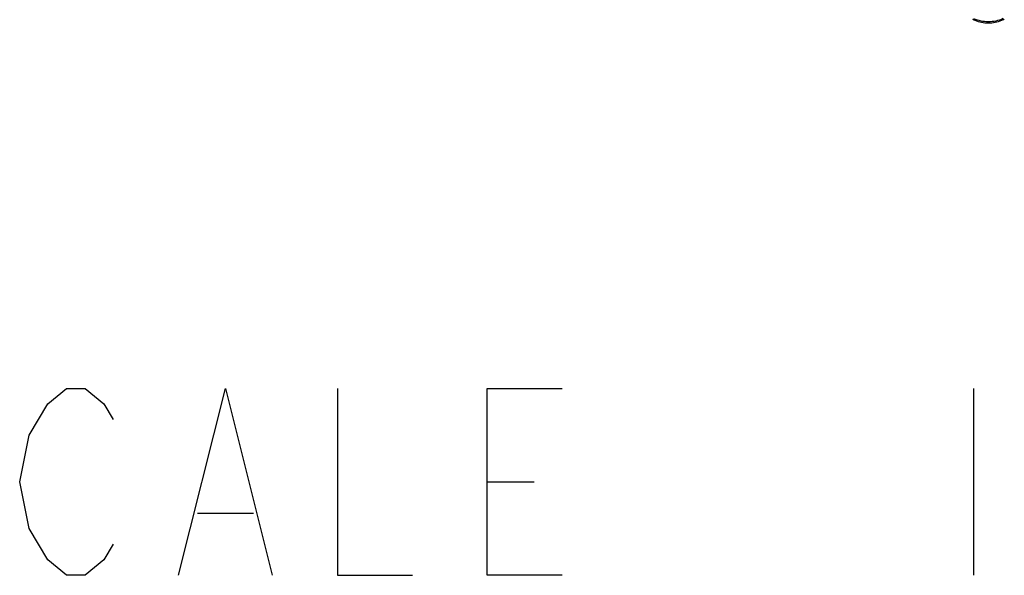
# Model space of a CAD drawing. Header units: inches. Extents: x 0 to 117, y 0 to 83.
# Tile 54 of 86: x 99.44 to 103.55, y 16.81 to 19.13. Entities that reach past the tile are written whole.
import ezdxf

# ---------------------------------------------------------------- set-up
doc = ezdxf.new("R2010")
doc.units = ezdxf.units.IN
doc.header["$LTSCALE"] = 6.431102
doc.header["$MEASUREMENT"] = 0
doc.layers.get('0').update_dxf_attribs({"linetype": 'CONTINUOUS'})

msp = doc.modelspace()

# ---------------------------------------------------------------- linework, layer by layer
at = {"color": 7, "linetype": 'CONTINUOUS'}
for p, q in [((103.423, 17.5939), (103.423, 16.8126)), ((101.3918, 17.2032), (101.5871, 17.2032)), ((100.1809, 17.073), (100.4152, 17.073))]:
    msp.add_line(p, q, dxfattribs=at)
for points in [[(99.4777, 17.3985), (99.5559, 17.5288), (99.634, 17.5939), (99.7121, 17.5939), (99.7902, 17.5288), (99.8293, 17.4637)], [(100.1027, 16.8126), (100.298, 17.5939), (100.4934, 16.8126)], [(100.7668, 17.5939), (100.7668, 16.8126), (101.0793, 16.8126)], [(101.7043, 16.8126), (101.3918, 16.8126), (101.3918, 17.5939), (101.7043, 17.5939)], [(99.5559, 16.8777), (99.4777, 17.0079), (99.4387, 17.2032), (99.4777, 17.3985)], [(99.8293, 16.9428), (99.7902, 16.8777), (99.7121, 16.8126), (99.634, 16.8126), (99.5559, 16.8777)]]:
    msp.add_lwpolyline(points, dxfattribs=at)
for points in [[(103.4184, 19.1376), (103.4218, 19.1356), (103.4254, 19.1339), (103.429, 19.1323)], [(103.541, 19.1324), (103.5446, 19.1339), (103.5481, 19.1357), (103.5515, 19.1376)]]:
    msp.add_open_spline(points, degree=3, dxfattribs=at)
for points, knots in [([(103.423, 19.14), (103.4421, 19.1311), (103.485, 19.1237), (103.5279, 19.1314), (103.5469, 19.1404)], [0, 0, 0, 0, 0.499751, 1, 1, 1, 1]), ([(103.429, 19.1323), (103.4465, 19.1248), (103.485, 19.1182), (103.5236, 19.1248), (103.541, 19.1324)], [0, 0, 0, 0, 0.500045, 1, 1, 1, 1])]:
    msp.add_open_spline(points, degree=3, knots=knots, dxfattribs=at)

doc.saveas('drawing.dxf')
